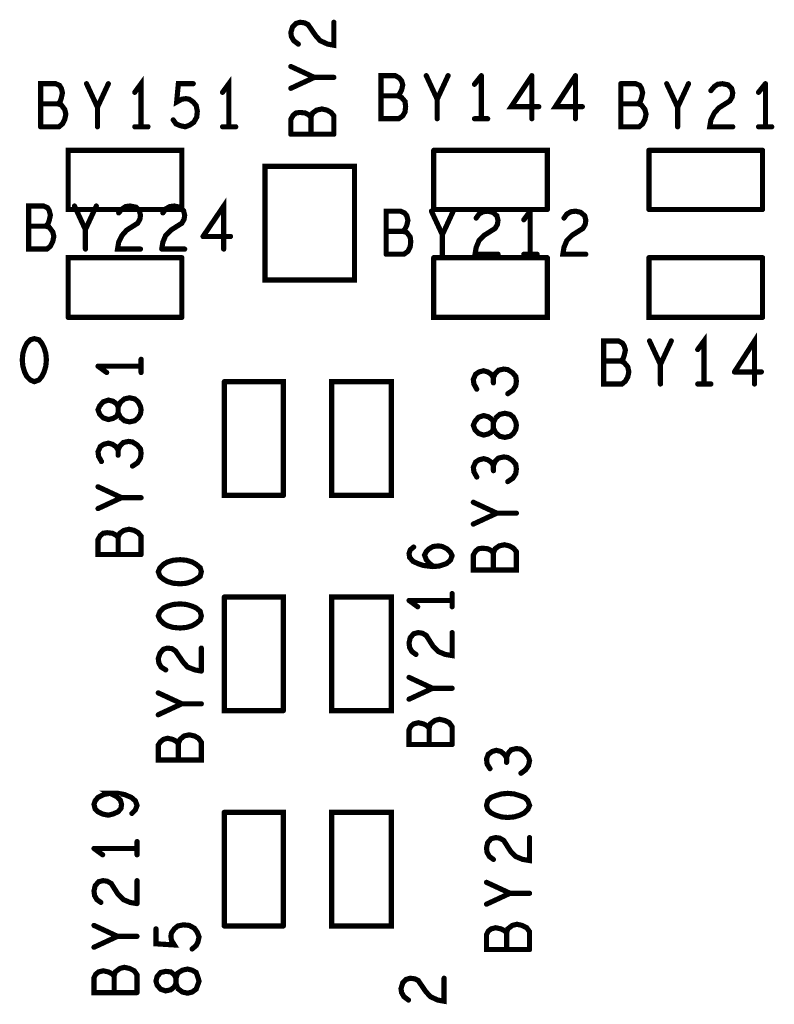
# Model space of a CAD drawing. Extents: x 17.4 to 50.4, y 21.5 to 42.5.
# Tile 25 of 33: x 35.4 to 36.7, y 31.5 to 33.2. Entities that reach past the tile are written whole.
import ezdxf

# ---------------------------------------------------------------- set-up
doc = ezdxf.new("R2010")
doc.units = 0
doc.layers.add('1', color=2, linetype='CONTINUOUS')

msp = doc.modelspace()

# ---------------------------------------------------------------- linework, layer by layer
at = {"layer": '1', "const_width": 0.009}
for points in [[(35.906, 33.138), (35.898, 33.144), (35.894, 33.151), (35.893, 33.158), (35.896, 33.168), (35.902, 33.174), (35.909, 33.176)], [(35.909, 33.176), (35.917, 33.175), (35.923, 33.172), (35.936, 33.153), (35.944, 33.144), (35.957, 33.138)], [(35.957, 33.138), (35.968, 33.136), (35.968, 33.176)], [(35.893, 33.099), (35.934, 33.08)], [(35.632, 32.994), (35.632, 33.069), (35.621, 33.054)], [(35.785, 32.994), (35.785, 33.069), (35.774, 33.054)], [(35.968, 33.08), (35.934, 33.08), (35.893, 33.061)], [(36.075, 33.083), (36.082, 33.079), (36.086, 33.074), (36.088, 33.067), (36.086, 33.058), (36.083, 33.052), (36.079, 33.048), (36.086, 33.045), (36.092, 33.038), (36.093, 33.029), (36.092, 33.02), (36.088, 33.013), (36.081, 33.008), (36.05, 33.008), (36.05, 33.083), (36.075, 33.083)], [(36.148, 33.042), (36.129, 33.083)], [(36.167, 33.083), (36.148, 33.042), (36.148, 33.008)], [(36.213, 33.068), (36.225, 33.083)], [(36.225, 33.083), (36.225, 33.008)], [(36.325, 33.029), (36.277, 33.029), (36.313, 33.083)], [(36.313, 33.083), (36.313, 33.008)], [(36.401, 33.029), (36.354, 33.029), (36.389, 33.083)], [(36.389, 33.083), (36.389, 33.008)], [(35.499, 33.024), (35.493, 33.032), (35.487, 33.034), (35.491, 33.038), (35.493, 33.044), (35.495, 33.053), (35.493, 33.061), (35.49, 33.066), (35.483, 33.069), (35.457, 33.069), (35.457, 32.994)], [(35.575, 33.069), (35.556, 33.028), (35.537, 33.069)], [(35.723, 33.069), (35.697, 33.069), (35.694, 33.037), (35.703, 33.042), (35.71, 33.043), (35.716, 33.042), (35.723, 33.037), (35.728, 33.031), (35.73, 33.021), (35.729, 33.011), (35.724, 33.002), (35.717, 32.997), (35.709, 32.994), (35.7, 32.996), (35.693, 32.999), (35.688, 33.006)], [(36.51, 33.007), (36.506, 32.999), (36.5, 32.994), (36.468, 32.994), (36.468, 33.069)], [(36.51, 33.024), (36.504, 33.032), (36.498, 33.034), (36.502, 33.038), (36.504, 33.044), (36.506, 33.053), (36.504, 33.061), (36.501, 33.066), (36.494, 33.069), (36.468, 33.069)], [(36.567, 33.028), (36.548, 33.069)], [(36.586, 33.069), (36.567, 33.028), (36.567, 32.994)], [(36.663, 32.994), (36.623, 32.994), (36.625, 33.006), (36.631, 33.018), (36.639, 33.027), (36.658, 33.039), (36.662, 33.046), (36.663, 33.053), (36.661, 33.061), (36.655, 33.067), (36.645, 33.069), (36.637, 33.068), (36.631, 33.064), (36.625, 33.057)], [(36.72, 33.069), (36.708, 33.054)], [(36.72, 33.069), (36.72, 32.994)], [(36.079, 33.048), (36.05, 33.048)], [(35.457, 33.034), (35.487, 33.034)], [(35.556, 33.028), (35.556, 32.994)], [(35.893, 32.981), (35.893, 33.007), (35.897, 33.014), (35.902, 33.018), (35.909, 33.019), (35.918, 33.018), (35.924, 33.015), (35.928, 33.011), (35.931, 33.018), (35.938, 33.023), (35.947, 33.025), (35.956, 33.023), (35.963, 33.019), (35.968, 33.013)], [(36.468, 33.034), (36.498, 33.034)], [(35.457, 32.994), (35.489, 32.994), (35.495, 32.999), (35.499, 33.007), (35.501, 33.016)], [(35.501, 33.016), (35.499, 33.024)], [(35.928, 32.981), (35.928, 33.011)], [(35.968, 33.013), (35.968, 32.981)], [(36.213, 33.008), (36.236, 33.008)], [(36.51, 33.024), (36.512, 33.016)], [(36.51, 33.007), (36.512, 33.016)], [(35.644, 32.994), (35.621, 32.994)], [(35.774, 32.994), (35.797, 32.994)], [(36.708, 32.994), (36.731, 32.994)], [(35.968, 32.981), (35.893, 32.981)], [(35.505, 32.953), (35.703, 32.953), (35.703, 32.85), (35.505, 32.85), (35.505, 32.953)], [(36.142, 32.953), (36.34, 32.953), (36.34, 32.85)], [(36.142, 32.85), (36.142, 32.953)], [(36.517, 32.953), (36.715, 32.953)], [(36.517, 32.953), (36.517, 32.85)], [(36.715, 32.953), (36.715, 32.85)], [(35.848, 32.727), (36.004, 32.727), (36.004, 32.925), (35.848, 32.925), (35.848, 32.727)], [(35.436, 32.856), (35.462, 32.856), (35.469, 32.853), (35.472, 32.848), (35.474, 32.84), (35.472, 32.831), (35.47, 32.825), (35.466, 32.821), (35.472, 32.819), (35.478, 32.811), (35.48, 32.803), (35.478, 32.794), (35.474, 32.786), (35.468, 32.781), (35.436, 32.781), (35.436, 32.856)], [(35.516, 32.856), (35.535, 32.815), (35.554, 32.856)], [(35.593, 32.844), (35.599, 32.851), (35.605, 32.855), (35.613, 32.856), (35.623, 32.854), (35.629, 32.848), (35.631, 32.84), (35.63, 32.833), (35.626, 32.826), (35.607, 32.814), (35.599, 32.805), (35.593, 32.793), (35.591, 32.781), (35.631, 32.781)], [(35.668, 32.781), (35.67, 32.793), (35.675, 32.805), (35.684, 32.814), (35.703, 32.826), (35.707, 32.833), (35.708, 32.84), (35.706, 32.848), (35.699, 32.854), (35.69, 32.856), (35.682, 32.855), (35.675, 32.851), (35.67, 32.844)], [(35.74, 32.803), (35.776, 32.856), (35.776, 32.781)], [(36.095, 32.81), (36.088, 32.812), (36.092, 32.816), (36.095, 32.822), (36.097, 32.831), (36.095, 32.839), (36.091, 32.844), (36.084, 32.847), (36.059, 32.847), (36.059, 32.772)], [(36.157, 32.772), (36.157, 32.806), (36.138, 32.847)], [(36.142, 32.85), (36.34, 32.85)], [(36.157, 32.806), (36.176, 32.847)], [(36.216, 32.835), (36.221, 32.842), (36.228, 32.846), (36.236, 32.847), (36.245, 32.845), (36.252, 32.839), (36.254, 32.831), (36.253, 32.824), (36.249, 32.817), (36.23, 32.805), (36.221, 32.796), (36.216, 32.784), (36.214, 32.772), (36.254, 32.772)], [(36.299, 32.832), (36.31, 32.847)], [(36.31, 32.847), (36.31, 32.772)], [(36.369, 32.835), (36.374, 32.842), (36.381, 32.846), (36.389, 32.847), (36.398, 32.845), (36.405, 32.839)], [(36.407, 32.831), (36.405, 32.839)], [(36.517, 32.85), (36.715, 32.85)], [(35.436, 32.821), (35.466, 32.821)], [(36.407, 32.831), (36.406, 32.824), (36.402, 32.817), (36.383, 32.805)], [(35.535, 32.815), (35.535, 32.781)], [(35.788, 32.803), (35.74, 32.803)], [(36.059, 32.812), (36.088, 32.812)], [(36.095, 32.81), (36.101, 32.802), (36.102, 32.794), (36.101, 32.785)], [(36.383, 32.805), (36.374, 32.796), (36.369, 32.784), (36.367, 32.772), (36.407, 32.772)], [(36.059, 32.772), (36.09, 32.772), (36.097, 32.777), (36.101, 32.785)], [(35.668, 32.781), (35.708, 32.781)], [(36.299, 32.772), (36.322, 32.772)], [(35.703, 32.766), (35.505, 32.766), (35.505, 32.662)], [(35.703, 32.662), (35.703, 32.766)], [(36.34, 32.766), (36.142, 32.766)], [(36.34, 32.766), (36.34, 32.662), (36.142, 32.662), (36.142, 32.766)], [(36.715, 32.766), (36.517, 32.766)], [(36.715, 32.662), (36.517, 32.662), (36.517, 32.766)], [(36.715, 32.662), (36.715, 32.766)], [(35.505, 32.662), (35.703, 32.662)], [(36.613, 32.546), (36.613, 32.621), (36.602, 32.606)], [(36.701, 32.546), (36.701, 32.621), (36.666, 32.567)], [(35.446, 32.55), (35.454, 32.553), (35.459, 32.559), (35.463, 32.567), (35.466, 32.577), (35.467, 32.588), (35.466, 32.599), (35.463, 32.609), (35.459, 32.617), (35.454, 32.623), (35.446, 32.625), (35.439, 32.623), (35.433, 32.617), (35.429, 32.609), (35.426, 32.599), (35.425, 32.588), (35.426, 32.577), (35.429, 32.567), (35.433, 32.559), (35.439, 32.553), (35.446, 32.55)], [(36.438, 32.546), (36.47, 32.546), (36.476, 32.551), (36.48, 32.558), (36.482, 32.567), (36.48, 32.576), (36.474, 32.583), (36.468, 32.586), (36.472, 32.59), (36.474, 32.596), (36.476, 32.605), (36.474, 32.612), (36.471, 32.617), (36.464, 32.621), (36.438, 32.621), (36.438, 32.546)], [(36.518, 32.621), (36.537, 32.58), (36.556, 32.621)], [(35.632, 32.566), (35.632, 32.589)], [(36.438, 32.586), (36.468, 32.586)], [(36.537, 32.58), (36.537, 32.546)], [(35.557, 32.577), (35.632, 32.577)], [(35.572, 32.566), (35.557, 32.577)], [(36.221, 32.567), (36.215, 32.563), (36.211, 32.554), (36.212, 32.546), (36.217, 32.537)], [(36.221, 32.567), (36.229, 32.569), (36.236, 32.567), (36.242, 32.563), (36.246, 32.557), (36.249, 32.564), (36.255, 32.57), (36.264, 32.572), (36.271, 32.571), (36.279, 32.566), (36.285, 32.559), (36.286, 32.551), (36.285, 32.543), (36.28, 32.535), (36.271, 32.529)], [(36.666, 32.567), (36.713, 32.567)], [(35.88, 32.352), (35.88, 32.55), (35.777, 32.55)], [(35.777, 32.55), (35.777, 32.352), (35.88, 32.352)], [(36.068, 32.352), (35.964, 32.352), (35.964, 32.55), (36.068, 32.55), (36.068, 32.352)], [(36.246, 32.548), (36.246, 32.557)], [(36.602, 32.546), (36.625, 32.546)], [(35.631, 32.507), (35.627, 32.515), (35.621, 32.52), (35.612, 32.522), (35.603, 32.52), (35.596, 32.514), (35.592, 32.506), (35.592, 32.496), (35.592, 32.506), (35.59, 32.511), (35.583, 32.516), (35.575, 32.518), (35.566, 32.515), (35.56, 32.508), (35.557, 32.501), (35.56, 32.493), (35.566, 32.487), (35.575, 32.484)], [(35.575, 32.484), (35.583, 32.486), (35.59, 32.49), (35.592, 32.496), (35.596, 32.488), (35.603, 32.482), (35.612, 32.48), (35.621, 32.482), (35.627, 32.487), (35.631, 32.494), (35.632, 32.501)], [(35.631, 32.507), (35.632, 32.501)], [(36.229, 32.491), (36.237, 32.489), (36.244, 32.484), (36.246, 32.479), (36.25, 32.487), (36.257, 32.493), (36.266, 32.495), (36.275, 32.493), (36.281, 32.488), (36.285, 32.48), (36.286, 32.474), (36.285, 32.467), (36.281, 32.46), (36.275, 32.455), (36.266, 32.453), (36.257, 32.455), (36.25, 32.461), (36.246, 32.469), (36.244, 32.463), (36.237, 32.459), (36.229, 32.457), (36.22, 32.46), (36.214, 32.466), (36.211, 32.474), (36.214, 32.481), (36.22, 32.488), (36.229, 32.491)], [(36.246, 32.479), (36.246, 32.469), (36.246, 32.479)], [(35.592, 32.431), (35.588, 32.437), (35.582, 32.441), (35.575, 32.443), (35.567, 32.441), (35.561, 32.437), (35.557, 32.428), (35.558, 32.42), (35.563, 32.411)], [(35.631, 32.433), (35.625, 32.44), (35.617, 32.445), (35.61, 32.446), (35.601, 32.444), (35.595, 32.438), (35.592, 32.431), (35.592, 32.422)], [(35.631, 32.433), (35.632, 32.425), (35.631, 32.417)], [(35.617, 32.403), (35.626, 32.409), (35.631, 32.417)], [(36.242, 32.41), (36.236, 32.414), (36.229, 32.416), (36.221, 32.414), (36.215, 32.41), (36.211, 32.401), (36.212, 32.393), (36.217, 32.384)], [(36.242, 32.41), (36.246, 32.404)], [(36.246, 32.395), (36.246, 32.404), (36.249, 32.411), (36.255, 32.417)], [(36.255, 32.417), (36.264, 32.419), (36.271, 32.418), (36.279, 32.413), (36.285, 32.406), (36.286, 32.398), (36.285, 32.39), (36.28, 32.382), (36.271, 32.376)], [(35.557, 32.367), (35.598, 32.348)], [(35.557, 32.329), (35.598, 32.348), (35.632, 32.348)], [(36.211, 32.34), (36.252, 32.321), (36.286, 32.321)], [(36.252, 32.321), (36.211, 32.302)], [(35.582, 32.286), (35.573, 32.287), (35.566, 32.286), (35.561, 32.282), (35.557, 32.275), (35.557, 32.249), (35.632, 32.249)], [(35.632, 32.249), (35.632, 32.281), (35.627, 32.287), (35.62, 32.291), (35.611, 32.293), (35.602, 32.291), (35.595, 32.286), (35.592, 32.279), (35.592, 32.249)], [(35.592, 32.279), (35.588, 32.283), (35.582, 32.286)], [(36.099, 32.251), (36.101, 32.257)], [(36.101, 32.257), (36.107, 32.262)], [(36.129, 32.254), (36.126, 32.248), (36.129, 32.24), (36.134, 32.234), (36.142, 32.228)], [(36.129, 32.254), (36.134, 32.259), (36.141, 32.263), (36.15, 32.264), (36.157, 32.263), (36.165, 32.259)], [(36.174, 32.247), (36.171, 32.253), (36.165, 32.259)], [(36.22, 32.259), (36.227, 32.26), (36.236, 32.259), (36.242, 32.256), (36.246, 32.252), (36.249, 32.259), (36.256, 32.264), (36.265, 32.266), (36.274, 32.264), (36.281, 32.26), (36.286, 32.254), (36.286, 32.222), (36.211, 32.222), (36.211, 32.248), (36.215, 32.255), (36.22, 32.259)], [(35.735, 32.226), (35.737, 32.219), (35.735, 32.211), (35.728, 32.206), (35.721, 32.202), (35.711, 32.199), (35.7, 32.198), (35.688, 32.199), (35.678, 32.202), (35.671, 32.206), (35.665, 32.211), (35.662, 32.219), (35.665, 32.226), (35.671, 32.232), (35.678, 32.236), (35.688, 32.239), (35.7, 32.24), (35.711, 32.239), (35.721, 32.236), (35.728, 32.232), (35.735, 32.226)], [(36.152, 32.229), (36.14, 32.228), (36.124, 32.23), (36.115, 32.233), (36.106, 32.237), (36.1, 32.244), (36.099, 32.251)], [(36.174, 32.247), (36.171, 32.239), (36.164, 32.233)], [(36.246, 32.252), (36.246, 32.222)], [(36.152, 32.229), (36.164, 32.233)], [(35.88, 31.977), (35.88, 32.175), (35.777, 32.175)], [(35.777, 32.175), (35.777, 31.977), (35.88, 31.977)], [(35.964, 32.175), (35.964, 31.977), (36.068, 31.977), (36.068, 32.175), (35.964, 32.175)], [(36.174, 32.169), (36.099, 32.169)], [(36.099, 32.169), (36.114, 32.158)], [(36.174, 32.181), (36.174, 32.158)], [(35.721, 32.159), (35.728, 32.156), (35.735, 32.15), (35.737, 32.142), (35.735, 32.135), (35.728, 32.129), (35.721, 32.125), (35.711, 32.122), (35.7, 32.121), (35.688, 32.122), (35.678, 32.125), (35.671, 32.129), (35.665, 32.135), (35.662, 32.142), (35.665, 32.15), (35.671, 32.156), (35.678, 32.159), (35.688, 32.162), (35.7, 32.163), (35.711, 32.162), (35.721, 32.159)], [(36.101, 32.104), (36.099, 32.095)], [(36.115, 32.113), (36.107, 32.111), (36.101, 32.104)], [(36.115, 32.113), (36.122, 32.112), (36.129, 32.108), (36.141, 32.089), (36.15, 32.08), (36.162, 32.075), (36.174, 32.073), (36.174, 32.113)], [(35.726, 32.048), (35.713, 32.053), (35.705, 32.062), (35.692, 32.081), (35.686, 32.085), (35.678, 32.086), (35.671, 32.084), (35.665, 32.077), (35.662, 32.068), (35.663, 32.06), (35.667, 32.053), (35.675, 32.048)], [(35.737, 32.046), (35.737, 32.086)], [(36.099, 32.095), (36.1, 32.087), (36.104, 32.08), (36.111, 32.075)], [(35.726, 32.048), (35.737, 32.046)], [(36.099, 32.035), (36.14, 32.016)], [(36.14, 32.016), (36.099, 31.997)], [(36.14, 32.016), (36.174, 32.016)], [(35.662, 32.008), (35.703, 31.989)], [(35.737, 31.989), (35.703, 31.989), (35.662, 31.97)], [(36.107, 31.954), (36.115, 31.956), (36.124, 31.954), (36.13, 31.951), (36.134, 31.947), (36.136, 31.954), (36.144, 31.96), (36.152, 31.962), (36.161, 31.96), (36.169, 31.956), (36.174, 31.949), (36.174, 31.918)], [(36.107, 31.954), (36.102, 31.95), (36.099, 31.944)], [(36.099, 31.944), (36.099, 31.918), (36.174, 31.918)], [(36.134, 31.918), (36.134, 31.947)], [(35.716, 31.935), (35.725, 31.933), (35.732, 31.929), (35.737, 31.922), (35.737, 31.891), (35.662, 31.891), (35.662, 31.917), (35.666, 31.923), (35.671, 31.927), (35.678, 31.929), (35.687, 31.927), (35.693, 31.924), (35.697, 31.92), (35.7, 31.927), (35.707, 31.933), (35.716, 31.935)], [(35.697, 31.92), (35.697, 31.891)], [(36.234, 31.893), (36.237, 31.901), (36.244, 31.906), (36.251, 31.908), (36.259, 31.906), (36.265, 31.901), (36.269, 31.895), (36.271, 31.902), (36.277, 31.909), (36.286, 31.911), (36.294, 31.91), (36.301, 31.905), (36.307, 31.897), (36.309, 31.89), (36.307, 31.881), (36.302, 31.874), (36.294, 31.868)], [(36.24, 31.876), (36.235, 31.884), (36.234, 31.893)], [(36.269, 31.887), (36.269, 31.895)], [(35.565, 31.797), (35.557, 31.801), (35.552, 31.806), (35.55, 31.814), (35.552, 31.82), (35.557, 31.826), (35.567, 31.831), (35.578, 31.833)], [(35.597, 31.807), (35.598, 31.814), (35.596, 31.821), (35.59, 31.827), (35.578, 31.833), (35.592, 31.833), (35.603, 31.831), (35.615, 31.826), (35.622, 31.82)], [(36.242, 31.799), (36.236, 31.805), (36.234, 31.812), (36.236, 31.82), (36.242, 31.826), (36.25, 31.829)], [(36.25, 31.829), (36.26, 31.832), (36.271, 31.833), (36.282, 31.832), (36.292, 31.829), (36.3, 31.826), (36.306, 31.82), (36.309, 31.812), (36.306, 31.805), (36.3, 31.799), (36.292, 31.795), (36.282, 31.792), (36.271, 31.791), (36.26, 31.792)], [(35.597, 31.807), (35.592, 31.801), (35.583, 31.797)], [(35.622, 31.82), (35.625, 31.812), (35.622, 31.804), (35.616, 31.798)], [(35.583, 31.797), (35.575, 31.795), (35.565, 31.797)], [(35.88, 31.602), (35.88, 31.8), (35.777, 31.8)], [(35.777, 31.602), (35.777, 31.8)], [(36.068, 31.602), (35.964, 31.602), (35.964, 31.8), (36.068, 31.8), (36.068, 31.602)], [(36.242, 31.799), (36.25, 31.795), (36.26, 31.792)], [(36.257, 31.755), (36.25, 31.756), (36.242, 31.754), (36.236, 31.747), (36.234, 31.738), (36.235, 31.73), (36.239, 31.723), (36.246, 31.718)], [(36.264, 31.751), (36.276, 31.732), (36.285, 31.723), (36.297, 31.718), (36.309, 31.716), (36.309, 31.756)], [(35.625, 31.749), (35.625, 31.726)], [(36.257, 31.755), (36.264, 31.751)], [(35.625, 31.737), (35.55, 31.737)], [(35.55, 31.737), (35.565, 31.726)], [(35.562, 31.643), (35.555, 31.648), (35.551, 31.655), (35.55, 31.663), (35.552, 31.672), (35.558, 31.679), (35.566, 31.681)], [(35.566, 31.681), (35.573, 31.68), (35.58, 31.676), (35.592, 31.657), (35.601, 31.648), (35.613, 31.643), (35.625, 31.641)], [(35.625, 31.681), (35.625, 31.641)], [(36.234, 31.678), (36.275, 31.659)], [(36.309, 31.659), (36.275, 31.659), (36.234, 31.64)], [(35.55, 31.603), (35.591, 31.584), (35.55, 31.565)], [(35.658, 31.597), (35.658, 31.571), (35.69, 31.569), (35.685, 31.577), (35.684, 31.584), (35.685, 31.59), (35.69, 31.597), (35.696, 31.602), (35.706, 31.604), (35.716, 31.603), (35.725, 31.598), (35.73, 31.591), (35.733, 31.583), (35.731, 31.574), (35.728, 31.568), (35.721, 31.562)], [(35.777, 31.602), (35.88, 31.602)], [(36.259, 31.597), (36.265, 31.594), (36.269, 31.59), (36.271, 31.597), (36.279, 31.603), (36.287, 31.605), (36.296, 31.603), (36.304, 31.599), (36.309, 31.592), (36.309, 31.561)], [(35.625, 31.584), (35.591, 31.584)], [(36.259, 31.597), (36.25, 31.599), (36.242, 31.597), (36.237, 31.593), (36.234, 31.587), (36.234, 31.561), (36.309, 31.561)], [(36.269, 31.561), (36.269, 31.59)], [(35.558, 31.522), (35.553, 31.518), (35.55, 31.512), (35.55, 31.486), (35.625, 31.486)], [(35.558, 31.522), (35.566, 31.524), (35.575, 31.522), (35.581, 31.519), (35.585, 31.515), (35.587, 31.522), (35.595, 31.528), (35.603, 31.53), (35.612, 31.528)], [(35.625, 31.517), (35.62, 31.524), (35.612, 31.528)], [(35.625, 31.517), (35.625, 31.486)], [(35.713, 31.527), (35.704, 31.525), (35.696, 31.52), (35.693, 31.511), (35.693, 31.502), (35.693, 31.511), (35.69, 31.517), (35.684, 31.522), (35.675, 31.523), (35.666, 31.521), (35.66, 31.514), (35.658, 31.506)], [(35.713, 31.527), (35.721, 31.525), (35.728, 31.521), (35.731, 31.513), (35.733, 31.506), (35.731, 31.5)], [(35.585, 31.486), (35.585, 31.515)], [(35.66, 31.499), (35.658, 31.506)], [(35.66, 31.499), (35.666, 31.492), (35.675, 31.489), (35.684, 31.491), (35.69, 31.496), (35.693, 31.502), (35.696, 31.493), (35.704, 31.487), (35.713, 31.485), (35.721, 31.487), (35.728, 31.492), (35.731, 31.5)], [(36.098, 31.473), (36.09, 31.479), (36.086, 31.486), (36.085, 31.493), (36.088, 31.503), (36.094, 31.509), (36.101, 31.511)], [(36.16, 31.511), (36.16, 31.471), (36.149, 31.473), (36.136, 31.479), (36.128, 31.488), (36.115, 31.507), (36.109, 31.51), (36.101, 31.511)]]:
    msp.add_lwpolyline(points, dxfattribs=at)
at = {"layer": '1', "const_width": 0.0045}
for points in [[(35.91125, 33.176, 1), (35.90675, 33.176, 1)], [(35.91125, 33.176, 1), (35.90675, 33.176, 1)], [(35.97025, 33.176, 1), (35.96575, 33.176, 1)], [(35.90825, 33.138, 1), (35.90375, 33.138, 1)], [(35.95925, 33.138, 1), (35.95475, 33.138, 1)], [(35.95925, 33.138, 1), (35.95475, 33.138, 1)], [(35.89525, 33.099, 1), (35.89075, 33.099, 1)], [(35.93625, 33.08, 1), (35.93175, 33.08, 1)], [(35.97025, 33.08, 1), (35.96575, 33.08, 1)], [(36.07725, 33.083, 1), (36.07275, 33.083, 1)], [(36.07725, 33.083, 1), (36.07275, 33.083, 1)], [(36.13125, 33.083, 1), (36.12675, 33.083, 1)], [(36.16925, 33.083, 1), (36.16475, 33.083, 1)], [(36.22725, 33.083, 1), (36.22275, 33.083, 1)], [(36.22725, 33.083, 1), (36.22275, 33.083, 1)], [(36.31525, 33.083, 1), (36.31075, 33.083, 1)], [(36.31525, 33.083, 1), (36.31075, 33.083, 1)], [(36.39125, 33.083, 1), (36.38675, 33.083, 1)], [(36.39125, 33.083, 1), (36.38675, 33.083, 1)], [(35.53925, 33.069, 1), (35.53475, 33.069, 1)], [(35.57725, 33.069, 1), (35.57275, 33.069, 1)], [(35.72525, 33.069, 1), (35.72075, 33.069, 1)], [(35.89525, 33.061, 1), (35.89075, 33.061, 1)], [(36.21525, 33.068, 1), (36.21075, 33.068, 1)], [(36.47025, 33.069, 1), (36.46575, 33.069, 1)], [(36.47025, 33.069, 1), (36.46575, 33.069, 1)], [(36.55025, 33.069, 1), (36.54575, 33.069, 1)], [(36.58825, 33.069, 1), (36.58375, 33.069, 1)], [(36.72225, 33.069, 1), (36.71775, 33.069, 1)], [(36.72225, 33.069, 1), (36.71775, 33.069, 1)], [(35.62325, 33.054, 1), (35.61875, 33.054, 1)], [(35.77625, 33.054, 1), (35.77175, 33.054, 1)], [(36.05225, 33.048, 1), (36.04775, 33.048, 1)], [(36.08125, 33.048, 1), (36.07675, 33.048, 1)], [(36.15025, 33.042, 1), (36.14575, 33.042, 1)], [(36.62725, 33.057, 1), (36.62275, 33.057, 1)], [(36.71025, 33.054, 1), (36.70575, 33.054, 1)], [(35.45925, 33.034, 1), (35.45475, 33.034, 1)], [(35.48925, 33.034, 1), (35.48475, 33.034, 1)], [(35.55825, 33.028, 1), (35.55375, 33.028, 1)], [(36.32725, 33.029, 1), (36.32275, 33.029, 1)], [(36.40325, 33.029, 1), (36.39875, 33.029, 1)], [(36.47025, 33.034, 1), (36.46575, 33.034, 1)], [(36.50025, 33.034, 1), (36.49575, 33.034, 1)], [(36.56925, 33.028, 1), (36.56475, 33.028, 1)], [(35.50125, 33.024, 1), (35.49675, 33.024, 1)], [(35.50125, 33.024, 1), (35.49675, 33.024, 1)], [(35.50325, 33.016, 1), (35.49875, 33.016, 1)], [(35.50325, 33.016, 1), (35.49875, 33.016, 1)], [(35.93025, 33.011, 1), (35.92575, 33.011, 1)], [(35.97025, 33.013, 1), (35.96575, 33.013, 1)], [(35.97025, 33.013, 1), (35.96575, 33.013, 1)], [(36.15025, 33.008, 1), (36.14575, 33.008, 1)], [(36.21525, 33.008, 1), (36.21075, 33.008, 1)], [(36.22725, 33.008, 1), (36.22275, 33.008, 1)], [(36.23825, 33.008, 1), (36.23375, 33.008, 1)], [(36.31525, 33.008, 1), (36.31075, 33.008, 1)], [(36.39125, 33.008, 1), (36.38675, 33.008, 1)], [(36.51225, 33.024, 1), (36.50775, 33.024, 1)], [(36.51225, 33.024, 1), (36.50775, 33.024, 1)], [(36.51425, 33.016, 1), (36.50975, 33.016, 1)], [(36.51425, 33.016, 1), (36.50975, 33.016, 1)], [(35.45925, 32.994, 1), (35.45475, 32.994, 1)], [(35.45925, 32.994, 1), (35.45475, 32.994, 1)], [(35.55825, 32.994, 1), (35.55375, 32.994, 1)], [(35.62325, 32.994, 1), (35.61875, 32.994, 1)], [(35.63425, 32.994, 1), (35.62975, 32.994, 1)], [(35.64625, 32.994, 1), (35.64175, 32.994, 1)], [(35.69025, 33.006, 1), (35.68575, 33.006, 1)], [(35.77625, 32.994, 1), (35.77175, 32.994, 1)], [(35.78725, 32.994, 1), (35.78275, 32.994, 1)], [(35.79925, 32.994, 1), (35.79475, 32.994, 1)], [(36.51225, 33.007, 1), (36.50775, 33.007, 1)], [(36.51225, 33.007, 1), (36.50775, 33.007, 1)], [(36.56925, 32.994, 1), (36.56475, 32.994, 1)], [(36.66525, 32.994, 1), (36.66075, 32.994, 1)], [(36.71025, 32.994, 1), (36.70575, 32.994, 1)], [(36.72225, 32.994, 1), (36.71775, 32.994, 1)], [(36.73325, 32.994, 1), (36.72875, 32.994, 1)], [(35.89525, 32.981, 1), (35.89075, 32.981, 1)], [(35.89525, 32.981, 1), (35.89075, 32.981, 1)], [(35.93025, 32.981, 1), (35.92575, 32.981, 1)], [(35.97025, 32.981, 1), (35.96575, 32.981, 1)], [(35.97025, 32.981, 1), (35.96575, 32.981, 1)], [(35.50725, 32.953, 1), (35.50275, 32.953, 1)], [(35.50725, 32.953, 1), (35.50275, 32.953, 1)], [(36.14425, 32.953, 1), (36.13975, 32.953, 1)], [(36.14425, 32.953, 1), (36.13975, 32.953, 1)], [(36.51925, 32.953, 1), (36.51475, 32.953, 1)], [(36.51925, 32.953, 1), (36.51475, 32.953, 1)], [(36.71725, 32.953, 1), (36.71275, 32.953, 1)], [(36.71725, 32.953, 1), (36.71275, 32.953, 1)], [(35.43825, 32.856, 1), (35.43375, 32.856, 1)], [(35.43825, 32.856, 1), (35.43375, 32.856, 1)], [(35.51825, 32.856, 1), (35.51375, 32.856, 1)], [(35.55625, 32.856, 1), (35.55175, 32.856, 1)], [(35.59525, 32.844, 1), (35.59075, 32.844, 1)], [(35.67225, 32.844, 1), (35.66775, 32.844, 1)], [(36.14025, 32.847, 1), (36.13575, 32.847, 1)], [(36.14425, 32.85, 1), (36.13975, 32.85, 1)], [(36.14425, 32.85, 1), (36.13975, 32.85, 1)], [(36.17825, 32.847, 1), (36.17375, 32.847, 1)], [(36.31225, 32.847, 1), (36.30775, 32.847, 1)], [(36.31225, 32.847, 1), (36.30775, 32.847, 1)], [(36.34225, 32.85, 1), (36.33775, 32.85, 1)], [(36.34225, 32.85, 1), (36.33775, 32.85, 1)], [(36.40725, 32.839, 1), (36.40275, 32.839, 1)], [(36.40725, 32.839, 1), (36.40275, 32.839, 1)], [(36.51925, 32.85, 1), (36.51475, 32.85, 1)], [(36.51925, 32.85, 1), (36.51475, 32.85, 1)], [(36.71725, 32.85, 1), (36.71275, 32.85, 1)], [(36.71725, 32.85, 1), (36.71275, 32.85, 1)], [(35.43825, 32.821, 1), (35.43375, 32.821, 1)], [(35.46825, 32.821, 1), (35.46375, 32.821, 1)], [(36.21825, 32.835, 1), (36.21375, 32.835, 1)], [(36.30125, 32.832, 1), (36.29675, 32.832, 1)], [(36.37125, 32.835, 1), (36.36675, 32.835, 1)], [(36.40925, 32.831, 1), (36.40475, 32.831, 1)], [(36.40925, 32.831, 1), (36.40475, 32.831, 1)], [(35.53725, 32.815, 1), (35.53275, 32.815, 1)], [(35.74225, 32.803, 1), (35.73775, 32.803, 1)], [(35.74225, 32.803, 1), (35.73775, 32.803, 1)], [(35.79025, 32.803, 1), (35.78575, 32.803, 1)], [(36.06125, 32.812, 1), (36.05675, 32.812, 1)], [(36.09025, 32.812, 1), (36.08575, 32.812, 1)], [(36.09725, 32.81, 1), (36.09275, 32.81, 1)], [(36.09725, 32.81, 1), (36.09275, 32.81, 1)], [(36.15925, 32.806, 1), (36.15475, 32.806, 1)], [(36.38525, 32.805, 1), (36.38075, 32.805, 1)], [(36.38525, 32.805, 1), (36.38075, 32.805, 1)], [(36.10325, 32.785, 1), (36.09875, 32.785, 1)], [(36.10325, 32.785, 1), (36.09875, 32.785, 1)], [(35.53725, 32.781, 1), (35.53275, 32.781, 1)], [(35.63325, 32.781, 1), (35.62875, 32.781, 1)], [(35.67025, 32.781, 1), (35.66575, 32.781, 1)], [(35.67025, 32.781, 1), (35.66575, 32.781, 1)], [(35.71025, 32.781, 1), (35.70575, 32.781, 1)], [(35.77825, 32.781, 1), (35.77375, 32.781, 1)], [(36.06125, 32.772, 1), (36.05675, 32.772, 1)], [(36.06125, 32.772, 1), (36.05675, 32.772, 1)], [(36.15925, 32.772, 1), (36.15475, 32.772, 1)], [(36.25625, 32.772, 1), (36.25175, 32.772, 1)], [(36.30125, 32.772, 1), (36.29675, 32.772, 1)], [(36.31225, 32.772, 1), (36.30775, 32.772, 1)], [(36.32425, 32.772, 1), (36.31975, 32.772, 1)], [(36.40925, 32.772, 1), (36.40475, 32.772, 1)], [(35.70525, 32.766, 1), (35.70075, 32.766, 1)], [(35.70525, 32.766, 1), (35.70075, 32.766, 1)], [(36.14425, 32.766, 1), (36.13975, 32.766, 1)], [(36.14425, 32.766, 1), (36.13975, 32.766, 1)], [(36.34225, 32.766, 1), (36.33775, 32.766, 1)], [(36.34225, 32.766, 1), (36.33775, 32.766, 1)], [(36.51925, 32.766, 1), (36.51475, 32.766, 1)], [(36.51925, 32.766, 1), (36.51475, 32.766, 1)], [(36.71725, 32.766, 1), (36.71275, 32.766, 1)], [(36.71725, 32.766, 1), (36.71275, 32.766, 1)], [(35.85025, 32.727, 1), (35.84575, 32.727, 1)], [(35.85025, 32.727, 1), (35.84575, 32.727, 1)], [(35.50725, 32.662, 1), (35.50275, 32.662, 1)], [(35.50725, 32.662, 1), (35.50275, 32.662, 1)], [(35.70525, 32.662, 1), (35.70075, 32.662, 1)], [(35.70525, 32.662, 1), (35.70075, 32.662, 1)], [(36.71725, 32.662, 1), (36.71275, 32.662, 1)], [(36.71725, 32.662, 1), (36.71275, 32.662, 1)], [(36.52025, 32.621, 1), (36.51575, 32.621, 1)], [(36.55825, 32.621, 1), (36.55375, 32.621, 1)], [(36.60425, 32.606, 1), (36.59975, 32.606, 1)], [(35.63425, 32.589, 1), (35.62975, 32.589, 1)], [(36.44025, 32.586, 1), (36.43575, 32.586, 1)], [(36.47025, 32.586, 1), (36.46575, 32.586, 1)], [(36.53925, 32.58, 1), (36.53475, 32.58, 1)], [(35.55925, 32.577, 1), (35.55475, 32.577, 1)], [(35.55925, 32.577, 1), (35.55475, 32.577, 1)], [(35.57425, 32.566, 1), (35.56975, 32.566, 1)], [(35.63425, 32.577, 1), (35.62975, 32.577, 1)], [(35.63425, 32.566, 1), (35.62975, 32.566, 1)], [(36.22325, 32.567, 1), (36.21875, 32.567, 1)], [(36.22325, 32.567, 1), (36.21875, 32.567, 1)], [(36.66825, 32.567, 1), (36.66375, 32.567, 1)], [(36.66825, 32.567, 1), (36.66375, 32.567, 1)], [(36.71525, 32.567, 1), (36.71075, 32.567, 1)], [(35.44825, 32.55, 1), (35.44375, 32.55, 1)], [(35.44825, 32.55, 1), (35.44375, 32.55, 1)], [(35.77925, 32.55, 1), (35.77475, 32.55, 1)], [(35.77925, 32.55, 1), (35.77475, 32.55, 1)], [(36.24825, 32.557, 1), (36.24375, 32.557, 1)], [(36.24825, 32.548, 1), (36.24375, 32.548, 1)], [(36.44025, 32.546, 1), (36.43575, 32.546, 1)], [(36.44025, 32.546, 1), (36.43575, 32.546, 1)], [(36.53925, 32.546, 1), (36.53475, 32.546, 1)], [(36.60425, 32.546, 1), (36.59975, 32.546, 1)], [(36.61525, 32.546, 1), (36.61075, 32.546, 1)], [(36.62725, 32.546, 1), (36.62275, 32.546, 1)], [(36.70325, 32.546, 1), (36.69875, 32.546, 1)], [(36.21925, 32.537, 1), (36.21475, 32.537, 1)], [(36.27325, 32.529, 1), (36.26875, 32.529, 1)], [(35.63325, 32.507, 1), (35.62875, 32.507, 1)], [(35.63325, 32.507, 1), (35.62875, 32.507, 1)], [(35.63425, 32.501, 1), (35.62975, 32.501, 1)], [(35.63425, 32.501, 1), (35.62975, 32.501, 1)], [(35.57725, 32.484, 1), (35.57275, 32.484, 1)], [(35.57725, 32.484, 1), (35.57275, 32.484, 1)], [(36.23125, 32.491, 1), (36.22675, 32.491, 1)], [(36.23125, 32.491, 1), (36.22675, 32.491, 1)], [(36.24825, 32.479, 1), (36.24375, 32.479, 1)], [(36.24825, 32.479, 1), (36.24375, 32.479, 1)], [(35.59425, 32.431, 1), (35.58975, 32.431, 1)], [(35.63325, 32.433, 1), (35.62875, 32.433, 1)], [(35.63325, 32.433, 1), (35.62875, 32.433, 1)], [(35.56525, 32.411, 1), (35.56075, 32.411, 1)], [(35.59425, 32.422, 1), (35.58975, 32.422, 1)], [(35.63325, 32.417, 1), (35.62875, 32.417, 1)], [(35.63325, 32.417, 1), (35.62875, 32.417, 1)], [(36.24425, 32.41, 1), (36.23975, 32.41, 1)], [(36.24425, 32.41, 1), (36.23975, 32.41, 1)], [(36.25725, 32.417, 1), (36.25275, 32.417, 1)], [(36.25725, 32.417, 1), (36.25275, 32.417, 1)], [(35.61925, 32.403, 1), (35.61475, 32.403, 1)], [(36.24825, 32.404, 1), (36.24375, 32.404, 1)], [(36.24825, 32.395, 1), (36.24375, 32.395, 1)], [(36.21925, 32.384, 1), (36.21475, 32.384, 1)], [(36.27325, 32.376, 1), (36.26875, 32.376, 1)], [(35.55925, 32.367, 1), (35.55475, 32.367, 1)], [(35.60025, 32.348, 1), (35.59575, 32.348, 1)], [(35.63425, 32.348, 1), (35.62975, 32.348, 1)], [(35.88225, 32.352, 1), (35.87775, 32.352, 1)], [(35.88225, 32.352, 1), (35.87775, 32.352, 1)], [(36.07025, 32.352, 1), (36.06575, 32.352, 1)], [(36.07025, 32.352, 1), (36.06575, 32.352, 1)], [(36.21325, 32.34, 1), (36.20875, 32.34, 1)], [(35.55925, 32.329, 1), (35.55475, 32.329, 1)], [(36.25425, 32.321, 1), (36.24975, 32.321, 1)], [(36.28825, 32.321, 1), (36.28375, 32.321, 1)], [(36.21325, 32.302, 1), (36.20875, 32.302, 1)], [(35.58425, 32.286, 1), (35.57975, 32.286, 1)], [(35.58425, 32.286, 1), (35.57975, 32.286, 1)], [(35.59425, 32.279, 1), (35.58975, 32.279, 1)], [(36.10325, 32.257, 1), (36.09875, 32.257, 1)], [(36.10325, 32.257, 1), (36.09875, 32.257, 1)], [(36.10925, 32.262, 1), (36.10475, 32.262, 1)], [(36.13125, 32.254, 1), (36.12675, 32.254, 1)], [(36.13125, 32.254, 1), (36.12675, 32.254, 1)], [(36.16725, 32.259, 1), (36.16275, 32.259, 1)], [(36.16725, 32.259, 1), (36.16275, 32.259, 1)], [(36.22225, 32.259, 1), (36.21775, 32.259, 1)], [(36.22225, 32.259, 1), (36.21775, 32.259, 1)], [(35.59425, 32.249, 1), (35.58975, 32.249, 1)], [(35.63425, 32.249, 1), (35.62975, 32.249, 1)], [(35.63425, 32.249, 1), (35.62975, 32.249, 1)], [(36.10125, 32.251, 1), (36.09675, 32.251, 1)], [(36.10125, 32.251, 1), (36.09675, 32.251, 1)], [(36.17625, 32.247, 1), (36.17175, 32.247, 1)], [(36.17625, 32.247, 1), (36.17175, 32.247, 1)], [(36.24825, 32.252, 1), (36.24375, 32.252, 1)], [(35.73725, 32.226, 1), (35.73275, 32.226, 1)], [(35.73725, 32.226, 1), (35.73275, 32.226, 1)], [(36.14425, 32.228, 1), (36.13975, 32.228, 1)], [(36.15425, 32.229, 1), (36.14975, 32.229, 1)], [(36.15425, 32.229, 1), (36.14975, 32.229, 1)], [(36.16625, 32.233, 1), (36.16175, 32.233, 1)], [(36.16625, 32.233, 1), (36.16175, 32.233, 1)], [(36.24825, 32.222, 1), (36.24375, 32.222, 1)], [(35.77925, 32.175, 1), (35.77475, 32.175, 1)], [(35.77925, 32.175, 1), (35.77475, 32.175, 1)], [(35.96625, 32.175, 1), (35.96175, 32.175, 1)], [(35.96625, 32.175, 1), (35.96175, 32.175, 1)], [(36.10125, 32.169, 1), (36.09675, 32.169, 1)], [(36.10125, 32.169, 1), (36.09675, 32.169, 1)], [(36.17625, 32.181, 1), (36.17175, 32.181, 1)], [(36.17625, 32.169, 1), (36.17175, 32.169, 1)], [(35.72325, 32.159, 1), (35.71875, 32.159, 1)], [(35.72325, 32.159, 1), (35.71875, 32.159, 1)], [(36.11625, 32.158, 1), (36.11175, 32.158, 1)], [(36.17625, 32.158, 1), (36.17175, 32.158, 1)], [(36.10325, 32.104, 1), (36.09875, 32.104, 1)], [(36.10325, 32.104, 1), (36.09875, 32.104, 1)], [(36.11725, 32.113, 1), (36.11275, 32.113, 1)], [(36.11725, 32.113, 1), (36.11275, 32.113, 1)], [(36.17625, 32.113, 1), (36.17175, 32.113, 1)], [(35.73925, 32.086, 1), (35.73475, 32.086, 1)], [(36.10125, 32.095, 1), (36.09675, 32.095, 1)], [(36.10125, 32.095, 1), (36.09675, 32.095, 1)], [(36.11325, 32.075, 1), (36.10875, 32.075, 1)], [(35.67725, 32.048, 1), (35.67275, 32.048, 1)], [(35.72825, 32.048, 1), (35.72375, 32.048, 1)], [(35.72825, 32.048, 1), (35.72375, 32.048, 1)], [(35.73925, 32.046, 1), (35.73475, 32.046, 1)], [(35.73925, 32.046, 1), (35.73475, 32.046, 1)], [(36.10125, 32.035, 1), (36.09675, 32.035, 1)], [(36.14225, 32.016, 1), (36.13775, 32.016, 1)], [(36.14225, 32.016, 1), (36.13775, 32.016, 1)], [(36.14225, 32.016, 1), (36.13775, 32.016, 1)], [(36.17625, 32.016, 1), (36.17175, 32.016, 1)], [(35.66425, 32.008, 1), (35.65975, 32.008, 1)], [(36.10125, 31.997, 1), (36.09675, 31.997, 1)], [(35.70525, 31.989, 1), (35.70075, 31.989, 1)], [(35.73925, 31.989, 1), (35.73475, 31.989, 1)], [(35.66425, 31.97, 1), (35.65975, 31.97, 1)], [(35.88225, 31.977, 1), (35.87775, 31.977, 1)], [(35.88225, 31.977, 1), (35.87775, 31.977, 1)], [(36.10125, 31.944, 1), (36.09675, 31.944, 1)], [(36.10125, 31.944, 1), (36.09675, 31.944, 1)], [(36.10925, 31.954, 1), (36.10475, 31.954, 1)], [(36.10925, 31.954, 1), (36.10475, 31.954, 1)], [(36.13625, 31.947, 1), (36.13175, 31.947, 1)], [(35.71825, 31.935, 1), (35.71375, 31.935, 1)], [(35.71825, 31.935, 1), (35.71375, 31.935, 1)], [(35.69925, 31.92, 1), (35.69475, 31.92, 1)], [(36.13625, 31.918, 1), (36.13175, 31.918, 1)], [(36.17625, 31.918, 1), (36.17175, 31.918, 1)], [(36.17625, 31.918, 1), (36.17175, 31.918, 1)], [(36.23625, 31.893, 1), (36.23175, 31.893, 1)], [(36.23625, 31.893, 1), (36.23175, 31.893, 1)], [(36.27125, 31.895, 1), (36.26675, 31.895, 1)], [(35.69925, 31.891, 1), (35.69475, 31.891, 1)], [(36.24225, 31.876, 1), (36.23775, 31.876, 1)], [(36.27125, 31.887, 1), (36.26675, 31.887, 1)], [(36.29625, 31.868, 1), (36.29175, 31.868, 1)], [(35.58025, 31.833, 1), (35.57575, 31.833, 1)], [(36.25225, 31.829, 1), (36.24775, 31.829, 1)], [(36.25225, 31.829, 1), (36.24775, 31.829, 1)], [(35.59925, 31.807, 1), (35.59475, 31.807, 1)], [(35.59925, 31.807, 1), (35.59475, 31.807, 1)], [(35.62425, 31.82, 1), (35.61975, 31.82, 1)], [(35.62425, 31.82, 1), (35.61975, 31.82, 1)], [(35.56725, 31.797, 1), (35.56275, 31.797, 1)], [(35.56725, 31.797, 1), (35.56275, 31.797, 1)], [(35.58525, 31.797, 1), (35.58075, 31.797, 1)], [(35.58525, 31.797, 1), (35.58075, 31.797, 1)], [(35.61825, 31.798, 1), (35.61375, 31.798, 1)], [(35.77925, 31.8, 1), (35.77475, 31.8, 1)], [(35.77925, 31.8, 1), (35.77475, 31.8, 1)], [(36.24425, 31.799, 1), (36.23975, 31.799, 1)], [(36.24425, 31.799, 1), (36.23975, 31.799, 1)], [(36.26225, 31.792, 1), (36.25775, 31.792, 1)], [(36.26225, 31.792, 1), (36.25775, 31.792, 1)], [(36.31125, 31.756, 1), (36.30675, 31.756, 1)], [(35.62725, 31.749, 1), (35.62275, 31.749, 1)], [(36.25925, 31.755, 1), (36.25475, 31.755, 1)], [(36.25925, 31.755, 1), (36.25475, 31.755, 1)], [(36.26625, 31.751, 1), (36.26175, 31.751, 1)], [(36.26625, 31.751, 1), (36.26175, 31.751, 1)], [(35.55225, 31.737, 1), (35.54775, 31.737, 1)], [(35.55225, 31.737, 1), (35.54775, 31.737, 1)], [(35.56725, 31.726, 1), (35.56275, 31.726, 1)], [(35.62725, 31.737, 1), (35.62275, 31.737, 1)], [(35.62725, 31.726, 1), (35.62275, 31.726, 1)], [(36.24825, 31.718, 1), (36.24375, 31.718, 1)], [(35.56825, 31.681, 1), (35.56375, 31.681, 1)], [(35.56825, 31.681, 1), (35.56375, 31.681, 1)], [(35.62725, 31.681, 1), (35.62275, 31.681, 1)], [(36.23625, 31.678, 1), (36.23175, 31.678, 1)], [(36.27725, 31.659, 1), (36.27275, 31.659, 1)], [(36.31125, 31.659, 1), (36.30675, 31.659, 1)], [(35.56425, 31.643, 1), (35.55975, 31.643, 1)], [(35.62725, 31.641, 1), (35.62275, 31.641, 1)], [(35.62725, 31.641, 1), (35.62275, 31.641, 1)], [(36.23625, 31.64, 1), (36.23175, 31.64, 1)], [(35.55225, 31.603, 1), (35.54775, 31.603, 1)], [(35.77925, 31.602, 1), (35.77475, 31.602, 1)], [(35.77925, 31.602, 1), (35.77475, 31.602, 1)], [(35.88225, 31.602, 1), (35.87775, 31.602, 1)], [(35.88225, 31.602, 1), (35.87775, 31.602, 1)], [(36.07025, 31.602, 1), (36.06575, 31.602, 1)], [(36.07025, 31.602, 1), (36.06575, 31.602, 1)], [(35.59325, 31.584, 1), (35.58875, 31.584, 1)], [(35.62725, 31.584, 1), (35.62275, 31.584, 1)], [(35.66025, 31.597, 1), (35.65575, 31.597, 1)], [(36.26125, 31.597, 1), (36.25675, 31.597, 1)], [(36.26125, 31.597, 1), (36.25675, 31.597, 1)], [(36.27125, 31.59, 1), (36.26675, 31.59, 1)], [(35.55225, 31.565, 1), (35.54775, 31.565, 1)], [(35.72325, 31.562, 1), (35.71875, 31.562, 1)], [(36.27125, 31.561, 1), (36.26675, 31.561, 1)], [(36.31125, 31.561, 1), (36.30675, 31.561, 1)], [(36.31125, 31.561, 1), (36.30675, 31.561, 1)], [(35.56025, 31.522, 1), (35.55575, 31.522, 1)], [(35.56025, 31.522, 1), (35.55575, 31.522, 1)], [(35.61425, 31.528, 1), (35.60975, 31.528, 1)], [(35.61425, 31.528, 1), (35.60975, 31.528, 1)], [(35.62725, 31.517, 1), (35.62275, 31.517, 1)], [(35.62725, 31.517, 1), (35.62275, 31.517, 1)], [(35.71525, 31.527, 1), (35.71075, 31.527, 1)], [(35.71525, 31.527, 1), (35.71075, 31.527, 1)], [(35.58725, 31.515, 1), (35.58275, 31.515, 1)], [(35.66025, 31.506, 1), (35.65575, 31.506, 1)], [(35.66025, 31.506, 1), (35.65575, 31.506, 1)], [(35.66225, 31.499, 1), (35.65775, 31.499, 1)], [(35.66225, 31.499, 1), (35.65775, 31.499, 1)], [(35.73325, 31.5, 1), (35.72875, 31.5, 1)], [(35.73325, 31.5, 1), (35.72875, 31.5, 1)], [(36.10325, 31.511, 1), (36.09875, 31.511, 1)], [(36.10325, 31.511, 1), (36.09875, 31.511, 1)], [(36.16225, 31.511, 1), (36.15775, 31.511, 1)], [(35.58725, 31.486, 1), (35.58275, 31.486, 1)], [(35.62725, 31.486, 1), (35.62275, 31.486, 1)], [(35.62725, 31.486, 1), (35.62275, 31.486, 1)], [(36.10025, 31.473, 1), (36.09575, 31.473, 1)]]:
    msp.add_lwpolyline(points, format="xyb", close=True, dxfattribs=at)

doc.saveas('drawing.dxf')
